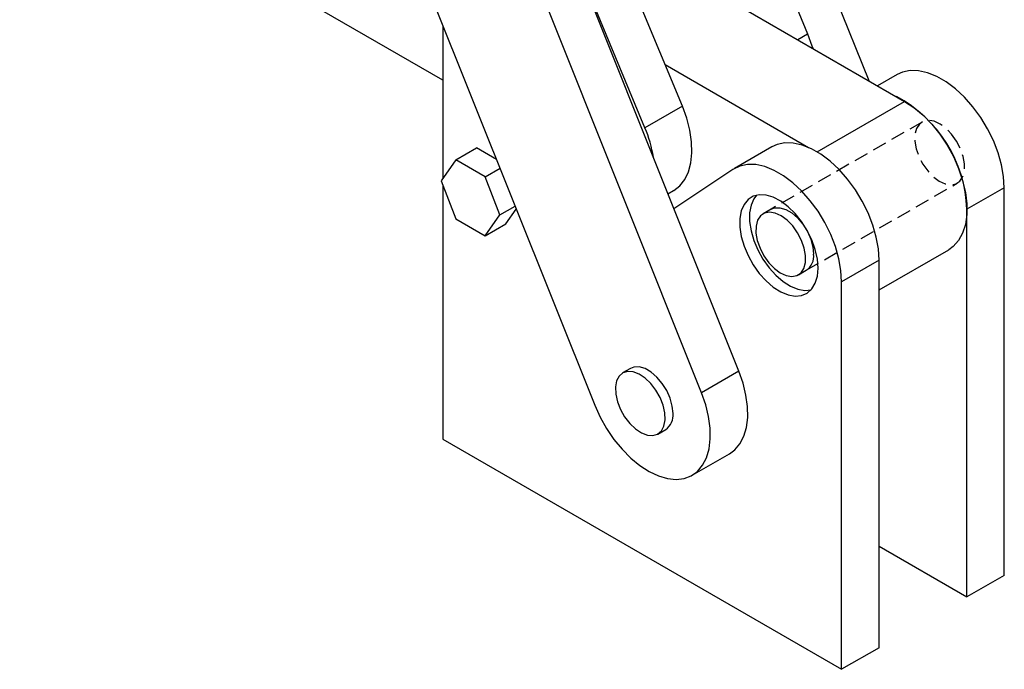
# Model space of a CAD drawing. Extents: x 59 to 746, y 13 to 589.
# Tile 42 of 46: x 569 to 746, y 275 to 392. Entities that reach past the tile are written whole.
import ezdxf

# ---------------------------------------------------------------- set-up
doc = ezdxf.new("R2010")
doc.units = 0
doc.header["$LTSCALE"] = 2
doc.linetypes.add('HIDDEN', pattern=[1.905, 1.27, -0.635])
doc.layers.get('0').update_dxf_attribs({"linetype": 'CONTINUOUS'})

msp = doc.modelspace()

# ---------------------------------------------------------------- linework, layer by layer
at = {"color": 7, "linetype": 'CONTINUOUS'}
for p, q in [((721.586837, 381.429353), (688.533179, 464.055274)), ((698.138293, 329.133727), (652.48841, 443.247072)), ((691.403101, 325.245584), (645.753219, 439.358929)), ((692.647957, 433.039723), (710.523435, 389.883873)), ((644.816301, 381.557009), (568.5337, 425.621156)), ((687.949051, 376.851958), (670.073573, 420.007809)), ((681.213858, 372.963814), (663.398996, 415.973328)), ((635.785531, 413.927421), (672.157514, 323.006513)), ((674.877085, 408.410939), (728.010871, 377.718555)), ((644.816301, 391.352743), (644.816301, 363.918704)), ((684.837403, 384.364248), (710.671842, 369.441158)), ((726.654868, 382.553946), (723.14634, 380.528517)), ((687.949051, 376.851958), (681.213858, 372.963814)), ((647.112436, 367.185687), (650.860101, 369.349167)), ((654.446945, 367.278526), (650.860101, 369.349167)), ((704.080483, 369.522032), (697.345291, 365.633888)), ((647.112436, 367.185687), (644.45882, 363.410072)), ((652.419662, 364.12189), (647.112436, 367.185687)), ((652.419662, 364.12189), (655.092472, 365.66487)), ((655.073276, 357.282477), (652.419662, 364.12189)), ((697.051871, 365.451595), (686.44098, 358.374103)), ((644.45882, 363.410072), (647.112436, 356.570659)), ((644.816301, 362.488705), (644.816301, 316.905136)), ((745.967926, 362.165904), (739.232733, 358.27776)), ((745.967926, 292.351663), (745.967926, 362.165904)), ((685.352051, 361.096156), (686.382377, 361.690951)), ((655.073276, 357.282477), (657.813047, 358.864113)), ((652.419662, 353.506862), (655.073276, 357.282477)), ((656.167327, 355.670343), (658.030305, 358.321022)), ((703.937666, 358.297032), (702.505774, 357.470419)), ((739.232733, 288.463519), (739.232733, 358.27776)), ((647.112436, 356.570659), (652.419662, 353.506862)), ((652.419662, 353.506862), (656.167327, 355.670343)), ((723.393541, 343.764059), (735.944267, 351.009439)), ((723.393542, 349.133989), (716.658349, 345.245845)), ((723.393542, 279.319748), (723.393542, 349.133989)), ((708.855258, 346.471596), (710.287149, 347.298209)), ((716.658349, 275.431604), (716.658349, 345.245845)), ((678.605566, 329.625457), (677.191353, 328.80905)), ((698.138293, 329.133727), (691.403101, 325.245584)), ((683.540838, 317.810229), (684.95505, 318.626637)), ((644.816301, 316.905136), (716.658349, 275.431604)), ((689.717163, 310.377522), (696.452354, 314.265666)), ((723.393542, 297.607289), (739.232733, 288.463519)), ((745.967926, 292.351663), (739.232733, 288.463519)), ((723.393542, 279.319748), (716.658349, 275.431604))]:
    msp.add_line(p, q, dxfattribs=at)
at = {"color": 8, "linetype": 'CONTINUOUS'}
for p, q in [((708.736476, 388.852283), (710.523435, 389.883873)), ((712.258696, 368.625018), (728.010871, 377.718555))]:
    msp.add_line(p, q, dxfattribs=at)
at = {"color": 7, "linetype": 'HIDDEN'}
for p, q in [((731.143599, 374.002683), (703.937666, 358.297032)), ((710.287149, 347.298209), (737.493082, 363.00386))]:
    msp.add_line(p, q, dxfattribs=at)
at = {"color": 7, "linetype": 'CONTINUOUS', "flags": 128}
for points in [[(710.523435, 389.883873), (711.307693, 387.718441), (711.435259, 387.293349)], [(745.967926, 362.165904), (745.841572, 364.185947), (745.465333, 366.306761), (744.847607, 368.48097), (744.0022, 370.660003), (742.947991, 372.795199), (741.708529, 374.838852), (740.311497, 376.745323), (738.788102, 378.472032), (737.172371, 379.980401), (735.500393, 381.236744), (733.809514, 382.212995), (732.137502, 382.887347), (730.521707, 383.244741), (728.998215, 383.277194), (727.60106, 382.983985), (726.654868, 382.553946)], [(686.382377, 361.690951), (686.384644, 361.692258), (687.478752, 362.529389), (688.371072, 363.65491), (689.041672, 365.043675), (689.475571, 366.664671), (689.663077, 368.481681), (689.600002, 370.45411), (689.287754, 372.537909), (688.733309, 374.686526), (687.949051, 376.851958)], [(728.010871, 377.718555), (729.68388, 376.607371), (731.319438, 375.23149), (732.881013, 373.62165), (734.333718, 371.813809), (735.645104, 369.848349), (736.785877, 367.769184), (737.730554, 365.622749), (738.458032, 363.456999), (738.952061, 361.320306), (739.201602, 359.260412), (739.201086, 357.323318), (738.95052, 355.552306), (738.455506, 353.986928), (737.727095, 352.662163), (736.781565, 351.607596), (735.944267, 351.009439)], [(723.393542, 349.133989), (723.267188, 351.154033), (722.890948, 353.274846), (722.273223, 355.449055), (721.427815, 357.628088), (720.373607, 359.763284), (719.134144, 361.806938), (717.737113, 363.713409), (716.213718, 365.440117), (714.597987, 366.948487), (712.926008, 368.204829), (711.23513, 369.18108), (709.563118, 369.855432), (707.947322, 370.212827), (706.423831, 370.245279), (705.026676, 369.95207), (704.080483, 369.522032)], [(716.658349, 345.245845), (716.531995, 347.265889), (716.155756, 349.386702), (715.53803, 351.560911), (714.692623, 353.739944), (713.638414, 355.87514), (712.398952, 357.918794), (711.00192, 359.825265), (709.478525, 361.551973), (707.862794, 363.060343), (706.190816, 364.316685), (704.499937, 365.292936), (702.827925, 365.967288), (701.21213, 366.324682), (699.688638, 366.357135), (698.291483, 366.063926), (697.051871, 365.451595)], [(712.415708, 347.69507), (712.287926, 349.314146), (711.909195, 351.02225), (711.293203, 352.757632), (710.462214, 354.457572), (709.446262, 356.060637), (708.282068, 357.508883), (707.011707, 358.749968), (705.681097, 359.739037), (704.338322, 360.440342), (703.03192, 360.828529), (701.809107, 360.889577), (700.714076, 360.621282), (699.786406, 360.033331), (699.059625, 359.146977), (698.560001, 357.99426), (698.305592, 356.616837), (698.305592, 355.064495), (698.560001, 353.393338), (699.059625, 351.663767), (699.786406, 349.93829), (700.714076, 348.279273), (701.809107, 346.746677), (703.03192, 345.395895), (704.338322, 344.275748), (705.681097, 343.426719), (707.011707, 342.879491), (708.282068, 342.653849), (709.446262, 342.757945), (710.462214, 343.188017), (711.293203, 343.928524), (711.909195, 344.952697), (712.287926, 346.223521), (712.415708, 347.69507)], [(701.307658, 360.81148), (700.827393, 360.167488), (700.327769, 359.014771), (700.07336, 357.637348), (700.07336, 356.085006), (700.327769, 354.413849), (700.827393, 352.684277), (701.554174, 350.9588), (702.481844, 349.299784), (703.576875, 347.767188), (704.799688, 346.416406), (706.10609, 345.296259), (707.448865, 344.447229), (708.779475, 343.900002), (710.049836, 343.674359), (711.149392, 343.76325)], [(703.937666, 358.297032), (704.561725, 358.537299), (705.520188, 358.564881), (706.571183, 358.25729), (707.653633, 357.632405), (708.70463, 356.726541), (709.663092, 355.592343), (710.473317, 354.295723), (711.088219, 352.912037), (711.472061, 351.521703), (711.602537, 350.205525)], [(708.714095, 354.042473), (707.833716, 355.277957), (706.828202, 356.321257), (705.755989, 357.111738), (704.67939, 357.603456), (703.660972, 357.767835), (702.759924, 357.595327), (702.028609, 357.095953), (701.50953, 356.298731), (701.232854, 355.250004), (701.21466, 354.010708), (701.456004, 352.652872), (701.942864, 351.255412), (702.64694, 349.89954), (703.527319, 348.66405), (704.532832, 347.62075), (705.605046, 346.830275), (706.681645, 346.338557), (707.700063, 346.174172), (708.60111, 346.346687), (709.332426, 346.846061), (709.851504, 347.643277), (710.128179, 348.69201), (710.146374, 349.9313), (709.90503, 351.289135), (709.418171, 352.686595), (708.714095, 354.042473)], [(676.245357, 323.629007), (676.79191, 322.234556), (677.546182, 320.902584), (678.464337, 319.710501), (679.493016, 318.727589), (680.572434, 318.010966), (681.639861, 317.602287), (682.633261, 317.525294), (683.494902, 317.78447), (684.174709, 318.364746), (684.633171, 319.232402), (684.843648, 320.337012), (684.793905, 321.614383), (684.486834, 322.990272), (683.940281, 324.384726), (683.186009, 325.716698), (682.267854, 326.908778), (681.239175, 327.891693), (680.159757, 328.608313), (679.09233, 329.016995), (678.09893, 329.093985), (677.237289, 328.834812), (676.557483, 328.254536), (676.099019, 327.386878), (675.888543, 326.282268), (675.938286, 325.004899), (676.245357, 323.629007)], [(686.270436, 321.53322), (686.140112, 322.849335), (685.756414, 324.239649), (685.141638, 325.623358), (684.331513, 326.920053), (683.373122, 328.054366), (682.322163, 328.960384), (681.239713, 329.585445), (680.18868, 329.893226), (679.230146, 329.86584), (678.605566, 329.625457)], [(696.452354, 314.265666), (697.411652, 314.973163), (698.332617, 316.060901), (699.034283, 317.415659), (699.500978, 319.007167), (699.722275, 320.799879), (699.693232, 322.753745), (699.414497, 324.825121), (698.892295, 326.967735), (698.138293, 329.133727)], [(672.157514, 323.006513), (673.126473, 320.865532), (674.288745, 318.797383), (675.618365, 316.848268), (677.085633, 315.061727), (678.657773, 313.477668), (680.299665, 312.131477), (681.974631, 311.053225), (683.645257, 310.266997), (685.274224, 309.790358), (686.825142, 309.633954), (688.263366, 309.80128), (689.55677, 310.288599), (690.676461, 311.08502), (691.597426, 312.172758), (692.299092, 313.527515), (692.765787, 315.119024), (692.987084, 316.911736), (692.958041, 318.865602), (692.679305, 320.936977), (692.157103, 323.079592), (691.403101, 325.245584)]]:
    msp.add_lwpolyline(points, dxfattribs=at)
at = {"color": 7, "linetype": 'HIDDEN', "flags": 128}
msp.add_lwpolyline([(737.351919, 370.574737), (736.47154, 371.810221), (735.466027, 372.853521), (734.393814, 373.644003), (733.317215, 374.13572), (732.298797, 374.300099), (731.397749, 374.127591), (730.666434, 373.628217), (730.147354, 372.830996), (729.870679, 371.782268), (729.852484, 370.542972), (730.093829, 369.185136), (730.580688, 367.787676), (731.284765, 366.431805), (732.165144, 365.196315), (733.170657, 364.153014), (734.24287, 363.362539), (735.319469, 362.870822), (736.337887, 362.706437), (737.238934, 362.878952), (737.970251, 363.378325), (738.489329, 364.175541), (738.766004, 365.224274), (738.784198, 366.463564), (738.542855, 367.8214), (738.055996, 369.21886), (737.351919, 370.574737)], dxfattribs=at)
at = {"color": 7, "linetype": 'CONTINUOUS'}
for centre, radius, start, end in [((715.336385, 357.445994), 23.91082, 1.99350143, 62.13778112), ((660.153462, 364.075478), 22.859195, 8.98374449, 22.88170519), ((708.54467, 349.837803), 3.079897, 304.45500735, 6.85714307), ((683.212919, 321.165978), 3.079492, 304.45231512, 6.84906288)]:
    msp.add_arc(centre, radius, start, end, dxfattribs=at)

doc.saveas('drawing.dxf')
